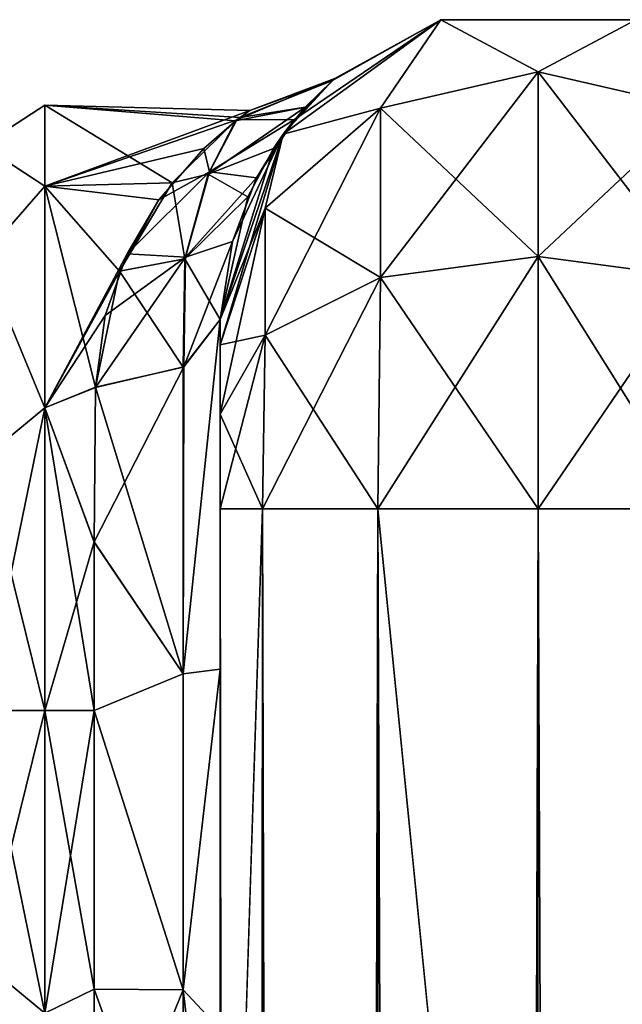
# Model space of a CAD drawing. Extents: x -23 to 700, y -1799 to -1.
# Tile 207 of 212: x 647 to 670, y -40 to -1. Entities that reach past the tile are written whole.
import ezdxf

# ---------------------------------------------------------------- set-up
doc = ezdxf.new("R2010")
doc.units = 0
doc.header["$LTSCALE"] = 67.568058
for name, color, linetype in [('834', 7, 'CONTINUOUS'), ('839', 7, 'CONTINUOUS'), ('840', 7, 'CONTINUOUS'), ('849', 7, 'CONTINUOUS'), ('850', 7, 'CONTINUOUS'), ('851', 7, 'CONTINUOUS'), ('852', 7, 'CONTINUOUS'), ('853', 7, 'CONTINUOUS'), ('854', 7, 'CONTINUOUS'), ('855', 7, 'CONTINUOUS'), ('860', 7, 'CONTINUOUS'), ('861', 7, 'CONTINUOUS'), ('862', 7, 'CONTINUOUS'), ('872', 7, 'CONTINUOUS'), ('873', 7, 'CONTINUOUS')]:
    doc.layers.add(name, color=color, linetype=linetype)

msp = doc.modelspace()

# ---------------------------------------------------------------- linework, layer by layer
at = {"layer": '834', "linetype": 'CONTINUOUS'}
for points in [[(654.45, -12.5, 33.5), (654.45, -12.5, 24.51), (654.45, -26.36, 28.954), (654.45, -12.5, 33.5)], [(654.45, -13.504, 37.24), (654.45, -12.5, 33.5), (654.45, -56.094, 33.615), (654.45, -13.504, 37.24)], [(654.45, -56.094, 33.615), (654.45, -12.5, 33.5), (654.45, -26.36, 28.954), (654.45, -56.094, 33.615)], [(654.45, -56.094, -33.615), (654.45, -52.012, -25.653), (654.45, -12.5, -33.5), (654.45, -56.094, -33.615)], [(654.45, -12.5, -33.5), (654.45, -52.012, -25.653), (654.45, -26.361, -28.954), (654.45, -12.5, -33.5)], [(654.45, -13.504, -37.24), (654.45, -56.094, -33.615), (654.45, -12.5, -33.5), (654.45, -13.504, -37.24)], [(654.45, -12.5, -24.51), (654.45, -12.5, -33.5), (654.45, -26.361, -28.954), (654.45, -12.5, -24.51)], [(654.45, -16.257, 39.994), (654.45, -13.504, 37.24), (654.45, -63.19, 39.074), (654.45, -16.257, 39.994)], [(654.45, -63.19, 39.074), (654.45, -13.504, 37.24), (654.45, -56.094, 33.615), (654.45, -63.19, 39.074)], [(654.45, -63.189, -39.074), (654.45, -56.094, -33.615), (654.45, -13.504, -37.24), (654.45, -63.189, -39.074)], [(654.45, -16.257, -39.994), (654.45, -63.189, -39.074), (654.45, -13.504, -37.24), (654.45, -16.257, -39.994)], [(654.45, -20, 41), (654.45, -16.257, 39.994), (654.45, -71.85, 41), (654.45, -20, 41)], [(654.45, -71.85, 41), (654.45, -16.257, 39.994), (654.45, -63.19, 39.074), (654.45, -71.85, 41)], [(654.45, -20, -41), (654.45, -63.189, -39.074), (654.45, -16.257, -39.994), (654.45, -20, -41)], [(654.45, -71.85, -41), (654.45, -63.189, -39.074), (654.45, -20, -41), (654.45, -71.85, -41)], [(654.45, -40.647, 26.097), (654.45, -56.094, 33.615), (654.45, -26.36, 28.954), (654.45, -40.647, 26.097)], [(654.45, -26.361, -28.954), (654.45, -52.012, -25.653), (654.45, -40.648, -26.097), (654.45, -26.361, -28.954)]]:
    msp.add_3dface(points, dxfattribs=at)
at = {"layer": '839', "linetype": 'CONTINUOUS'}
for points in [[(647.5, -4, 0), (647.5, -7.215, 12), (655.616, -4.212, 3.185), (647.5, -4, 0)], [(647.5, -7.215, -12), (647.5, -4, 0), (652.536, -7.079, -11.761), (647.5, -7.215, -12)], [(652.536, -7.079, -11.761), (647.5, -4, 0), (655.057, -4.623, -5.433), (652.536, -7.079, -11.761)], [(655.057, -4.623, -5.433), (647.5, -4, 0), (655.236, -4.489, -4.818), (655.057, -4.623, -5.433)], [(655.236, -4.489, -4.818), (647.5, -4, 0), (655.616, -4.212, 3.185), (655.236, -4.489, -4.818)], [(655.616, -4.212, 3.185), (647.5, -7.215, 12), (655.111, -4.584, 5.263), (655.616, -4.212, 3.185)], [(655.111, -4.584, 5.263), (647.5, -7.215, 12), (653.796, -5.715, 8.91), (655.111, -4.584, 5.263)], [(653.796, -5.715, 8.91), (647.5, -7.215, 12), (652.016, -7.76, 12.897), (653.796, -5.715, 8.91)], [(650.449, -10.586, -16.516), (647.5, -7.215, -12), (652.536, -7.079, -11.761), (650.449, -10.586, -16.516)], [(647.5, -7.215, 12), (647.5, -16, 20.785), (652.016, -7.76, 12.897), (647.5, -7.215, 12)], [(647.5, -16, -20.785), (647.5, -7.215, -12), (649.5, -15.178, -20.288), (647.5, -16, -20.785)], [(649.5, -15.178, -20.288), (647.5, -7.215, -12), (650.449, -10.586, -16.516), (649.5, -15.178, -20.288)], [(652.016, -7.76, 12.897), (647.5, -16, 20.785), (650.754, -9.893, 15.752), (652.016, -7.76, 12.897)], [(650.754, -9.893, 15.752), (647.5, -16, 20.785), (649.888, -12.338, 18.185), (650.754, -9.893, 15.752)], [(649.888, -12.338, 18.185), (647.5, -16, 20.785), (649.5, -15.19, 20.295), (649.888, -12.338, 18.185)], [(649.447, -21.322, -23.052), (647.5, -16, -20.785), (649.5, -15.178, -20.288), (649.447, -21.322, -23.052)], [(649.5, -15.19, 20.295), (647.5, -16, 20.785), (649.447, -21.315, 23.05), (649.5, -15.19, 20.295)], [(647.5, -16, 20.785), (647.5, -28, 24), (649.447, -21.315, 23.05), (647.5, -16, 20.785)], [(647.5, -28, -24), (647.5, -16, -20.785), (649.45, -28, -24), (647.5, -28, -24)], [(649.45, -28, -24), (647.5, -16, -20.785), (649.447, -21.322, -23.052), (649.45, -28, -24)], [(649.447, -21.315, 23.05), (647.5, -28, 24), (649.45, -28, 24), (649.447, -21.315, 23.05)]]:
    msp.add_3dface(points, dxfattribs=at)
at = {"layer": '840', "linetype": 'CONTINUOUS'}
for points in [[(649.45, -28, 24), (647.5, -28, 24), (647.5, -40, 20.785), (649.45, -28, 24)], [(647.5, -28, -24), (649.45, -28, -24), (649.45, -39.053, -21.303), (647.5, -28, -24)], [(647.5, -40, -20.785), (647.5, -28, -24), (649.45, -39.053, -21.303), (647.5, -40, -20.785)], [(649.45, -28, 24), (647.5, -40, 20.785), (649.45, -39.053, 21.303), (649.45, -28, 24)], [(649.5, -47.617, -13.826), (647.5, -40, -20.785), (649.45, -39.053, -21.303), (649.5, -47.617, -13.826)], [(649.45, -39.053, 21.303), (647.5, -40, 20.785), (649.5, -47.617, 13.826), (649.45, -39.053, 21.303)]]:
    msp.add_3dface(points, dxfattribs=at)
at = {"layer": '849', "linetype": 'CONTINUOUS'}
for points in [[(654.45, -20, 41), (654.45, -71.85, 41), (656.125, -1780, 47.25), (654.45, -20, 41)], [(654.45, -20, 41), (656.125, -1780, 47.25), (656.125, -20, 47.25), (654.45, -20, 41)], [(656.125, -1780, 47.25), (660.697, -1780, 51.823), (656.125, -20, 47.25), (656.125, -1780, 47.25)], [(660.697, -1780, 51.823), (660.697, -20, 51.823), (656.125, -20, 47.25), (660.697, -1780, 51.823)], [(660.697, -1780, 51.823), (667.05, -1780, 53.5), (660.697, -20, 51.823), (660.697, -1780, 51.823)], [(667.05, -1780, 53.5), (667, -1716.55, 53.5), (660.697, -20, 51.823), (667.05, -1780, 53.5)], [(667, -1716.55, 53.5), (667, -83.45, 53.5), (660.697, -20, 51.823), (667, -1716.55, 53.5)], [(667, -83.45, 53.5), (667.05, -20, 53.5), (660.697, -20, 51.823), (667, -83.45, 53.5)]]:
    msp.add_3dface(points, dxfattribs=at)
at = {"layer": '850', "linetype": 'CONTINUOUS'}
for points in [[(654.45, -1780, -41), (654.45, -1728.15, -41), (656.125, -20, -47.25), (654.45, -1780, -41)], [(656.125, -1780, -47.25), (654.45, -1780, -41), (656.125, -20, -47.25), (656.125, -1780, -47.25)], [(654.45, -1728.15, -41), (654.45, -71.85, -41), (656.125, -20, -47.25), (654.45, -1728.15, -41)], [(654.45, -71.85, -41), (654.45, -20, -41), (656.125, -20, -47.25), (654.45, -71.85, -41)], [(660.697, -1780, -51.823), (656.125, -1780, -47.25), (660.697, -20, -51.823), (660.697, -1780, -51.823)], [(656.125, -1780, -47.25), (656.125, -20, -47.25), (660.697, -20, -51.823), (656.125, -1780, -47.25)], [(667, -83.45, -53.5), (660.697, -1780, -51.823), (667.05, -20, -53.5), (667, -83.45, -53.5)], [(667.05, -20, -53.5), (660.697, -1780, -51.823), (660.697, -20, -51.823), (667.05, -20, -53.5)]]:
    msp.add_3dface(points, dxfattribs=at)
at = {"layer": '851', "linetype": 'CONTINUOUS'}
for points in [[(667.05, -1780, -53.5), (667, -1716.55, -53.5), (673.3, -20, -51.825), (667.05, -1780, -53.5)], [(667, -1716.55, -53.5), (667, -83.45, -53.5), (673.3, -20, -51.825), (667, -1716.55, -53.5)], [(673.3, -20, -51.825), (667, -83.45, -53.5), (667.05, -20, -53.5), (673.3, -20, -51.825)], [(673.3, -1780, -51.825), (667.05, -1780, -53.5), (673.3, -20, -51.825), (673.3, -1780, -51.825)]]:
    msp.add_3dface(points, dxfattribs=at)
at = {"layer": '852', "linetype": 'CONTINUOUS'}
for points in [[(656.937, -5.153, -33.5), (663.187, -0.612, -33.5), (660.8, -4.125, -42.654), (656.937, -5.153, -33.5)], [(660.8, -4.125, -42.654), (663.187, -0.612, -33.5), (667.05, -2.674, -43.491), (660.8, -4.125, -42.654)], [(663.187, -0.612, -33.5), (670.913, -0.612, -33.5), (667.05, -2.674, -43.491), (663.187, -0.612, -33.5)], [(667.05, -2.674, -43.491), (670.913, -0.612, -33.5), (673.3, -4.125, -42.654), (667.05, -2.674, -43.491)], [(660.8, -4.125, -42.654), (667.05, -2.674, -43.491), (660.8, -10.837, -49.37), (660.8, -4.125, -42.654)], [(667.05, -2.674, -43.491), (667.05, -10, -50.821), (660.8, -10.837, -49.37), (667.05, -2.674, -43.491)], [(667.05, -2.674, -43.491), (673.3, -4.125, -42.654), (667.05, -10, -50.821), (667.05, -2.674, -43.491)], [(656.225, -8.089, -40.369), (656.937, -5.153, -33.5), (660.8, -4.125, -42.654), (656.225, -8.089, -40.369)], [(656.225, -8.089, -40.369), (660.8, -4.125, -42.654), (656.225, -13.125, -45.408), (656.225, -8.089, -40.369)], [(660.8, -4.125, -42.654), (660.8, -10.837, -49.37), (656.225, -13.125, -45.408), (660.8, -4.125, -42.654)], [(673.3, -4.125, -42.654), (673.3, -10.837, -49.37), (667.05, -10, -50.821), (673.3, -4.125, -42.654)], [(654.45, -13.504, -37.24), (654.45, -12.5, -33.5), (656.937, -5.153, -33.5), (654.45, -13.504, -37.24)], [(654.45, -13.504, -37.24), (656.937, -5.153, -33.5), (656.225, -8.089, -40.369), (654.45, -13.504, -37.24)], [(654.45, -16.257, -39.994), (654.45, -13.504, -37.24), (656.225, -8.089, -40.369), (654.45, -16.257, -39.994)], [(654.45, -16.257, -39.994), (656.225, -8.089, -40.369), (656.225, -13.125, -45.408), (654.45, -16.257, -39.994)], [(667.05, -20, -53.5), (660.697, -20, -51.823), (667.05, -10, -50.821), (667.05, -20, -53.5)], [(667.05, -10, -50.821), (660.697, -20, -51.823), (660.8, -10.837, -49.37), (667.05, -10, -50.821)], [(673.3, -10.837, -49.37), (667.05, -20, -53.5), (667.05, -10, -50.821), (673.3, -10.837, -49.37)], [(660.697, -20, -51.823), (656.125, -20, -47.25), (660.8, -10.837, -49.37), (660.697, -20, -51.823)], [(660.8, -10.837, -49.37), (656.125, -20, -47.25), (656.225, -13.125, -45.408), (660.8, -10.837, -49.37)], [(673.3, -20, -51.825), (667.05, -20, -53.5), (673.3, -10.837, -49.37), (673.3, -20, -51.825)], [(654.45, -20, -41), (654.45, -16.257, -39.994), (656.225, -13.125, -45.408), (654.45, -20, -41)], [(656.125, -20, -47.25), (654.45, -20, -41), (656.225, -13.125, -45.408), (656.125, -20, -47.25)]]:
    msp.add_3dface(points, dxfattribs=at)
at = {"layer": '853', "linetype": 'CONTINUOUS'}
for points in [[(656.937, -5.153, 33.5), (663.187, -0.612, 33.5), (657.383, -4.575, 11.566), (656.937, -5.153, 33.5)], [(663.187, -0.612, 33.5), (663.187, -0.612, -33.5), (656.937, -5.153, -33.5), (663.187, -0.612, 33.5)], [(663.187, -0.612, 33.5), (656.937, -5.153, -33.5), (658.896, -3.026, -3.663), (663.187, -0.612, 33.5)], [(657.383, -4.575, 11.566), (663.187, -0.612, 33.5), (658.992, -2.944, 2.62), (657.383, -4.575, 11.566)], [(658.992, -2.944, 2.62), (663.187, -0.612, 33.5), (658.896, -3.026, -3.663), (658.992, -2.944, 2.62)], [(663.187, -0.612, 33.5), (670.913, -0.612, 33.5), (663.187, -0.612, -33.5), (663.187, -0.612, 33.5)], [(670.913, -0.612, 33.5), (670.913, -0.612, -33.5), (663.187, -0.612, -33.5), (670.913, -0.612, 33.5)], [(658.896, -3.026, -3.663), (656.937, -5.153, -33.5), (657.811, -4.08, -9.826), (658.896, -3.026, -3.663)], [(657.811, -4.08, -9.826), (656.937, -5.153, -33.5), (656.552, -5.714, -14.698), (657.811, -4.08, -9.826)], [(655.884, -6.881, 17.176), (656.937, -5.153, 33.5), (657.383, -4.575, 11.566), (655.884, -6.881, 17.176)], [(654.45, -12.5, 24.51), (654.45, -12.5, 33.5), (656.937, -5.153, 33.5), (654.45, -12.5, 24.51)], [(654.45, -12.5, 24.51), (656.937, -5.153, 33.5), (654.939, -9.405, 21.157), (654.45, -12.5, 24.51)], [(656.937, -5.153, -33.5), (654.45, -12.5, -33.5), (656.552, -5.714, -14.698), (656.937, -5.153, -33.5)], [(654.939, -9.405, 21.157), (656.937, -5.153, 33.5), (655.884, -6.881, 17.176), (654.939, -9.405, 21.157)], [(656.552, -5.714, -14.698), (654.45, -12.5, -33.5), (655.534, -7.638, -18.532), (656.552, -5.714, -14.698)], [(654.45, -12.5, -33.5), (654.45, -12.5, -24.51), (655.534, -7.638, -18.532), (654.45, -12.5, -33.5)]]:
    msp.add_3dface(points, dxfattribs=at)
at = {"layer": '854', "linetype": 'CONTINUOUS'}
for points in [[(663.187, -0.612, 33.5), (656.937, -5.153, 33.5), (660.8, -4.125, 42.654), (663.187, -0.612, 33.5)], [(667.05, -2.674, 43.491), (663.187, -0.612, 33.5), (660.8, -4.125, 42.654), (667.05, -2.674, 43.491)], [(670.913, -0.612, 33.5), (663.187, -0.612, 33.5), (667.05, -2.674, 43.491), (670.913, -0.612, 33.5)], [(673.3, -4.125, 42.654), (670.913, -0.612, 33.5), (667.05, -2.674, 43.491), (673.3, -4.125, 42.654)], [(667.05, -10, 50.821), (667.05, -2.674, 43.491), (660.8, -4.125, 42.654), (667.05, -10, 50.821)], [(667.05, -10, 50.821), (673.3, -10.837, 49.37), (667.05, -2.674, 43.491), (667.05, -10, 50.821)], [(673.3, -10.837, 49.37), (673.3, -4.125, 42.654), (667.05, -2.674, 43.491), (673.3, -10.837, 49.37)], [(660.8, -10.837, 49.37), (660.8, -4.125, 42.654), (656.225, -8.089, 40.369), (660.8, -10.837, 49.37)], [(660.8, -4.125, 42.654), (656.937, -5.153, 33.5), (656.225, -8.089, 40.369), (660.8, -4.125, 42.654)], [(660.8, -10.837, 49.37), (667.05, -10, 50.821), (660.8, -4.125, 42.654), (660.8, -10.837, 49.37)], [(656.937, -5.153, 33.5), (654.45, -12.5, 33.5), (656.225, -8.089, 40.369), (656.937, -5.153, 33.5)], [(654.45, -12.5, 33.5), (654.45, -13.504, 37.24), (656.225, -8.089, 40.369), (654.45, -12.5, 33.5)], [(654.45, -13.504, 37.24), (656.225, -13.125, 45.408), (656.225, -8.089, 40.369), (654.45, -13.504, 37.24)], [(656.225, -13.125, 45.408), (660.8, -10.837, 49.37), (656.225, -8.089, 40.369), (656.225, -13.125, 45.408)], [(660.8, -10.837, 49.37), (667.05, -20, 53.5), (667.05, -10, 50.821), (660.8, -10.837, 49.37)], [(667.05, -20, 53.5), (673.3, -20, 51.825), (667.05, -10, 50.821), (667.05, -20, 53.5)], [(667.05, -10, 50.821), (673.3, -20, 51.825), (673.3, -10.837, 49.37), (667.05, -10, 50.821)], [(656.225, -13.125, 45.408), (660.697, -20, 51.823), (660.8, -10.837, 49.37), (656.225, -13.125, 45.408)], [(660.697, -20, 51.823), (667.05, -20, 53.5), (660.8, -10.837, 49.37), (660.697, -20, 51.823)], [(654.45, -13.504, 37.24), (654.45, -16.257, 39.994), (656.225, -13.125, 45.408), (654.45, -13.504, 37.24)], [(654.45, -16.257, 39.994), (656.125, -20, 47.25), (656.225, -13.125, 45.408), (654.45, -16.257, 39.994)], [(656.125, -20, 47.25), (660.697, -20, 51.823), (656.225, -13.125, 45.408), (656.125, -20, 47.25)], [(654.45, -16.257, 39.994), (654.45, -20, 41), (656.125, -20, 47.25), (654.45, -16.257, 39.994)]]:
    msp.add_3dface(points, dxfattribs=at)
at = {"layer": '855', "linetype": 'CONTINUOUS'}
for points in [[(667, -83.45, 53.5), (673.3, -1780, 51.825), (667.05, -20, 53.5), (667, -83.45, 53.5)], [(667.05, -20, 53.5), (673.3, -1780, 51.825), (673.3, -20, 51.825), (667.05, -20, 53.5)]]:
    msp.add_3dface(points, dxfattribs=at)
at = {"layer": '860', "linetype": 'CONTINUOUS'}
for points in [[(654.45, -12.5, -24.51), (654.45, -26.361, -28.954), (652.984, -26.55, -25.421), (654.45, -12.5, -24.51)], [(652.984, -14.391, -21.521), (654.45, -12.5, -24.51), (652.984, -26.55, -25.421), (652.984, -14.391, -21.521)], [(649.5, -15.178, -20.288), (652.984, -14.391, -21.521), (652.984, -26.55, -25.421), (649.5, -15.178, -20.288)], [(649.447, -21.322, -23.052), (649.5, -15.178, -20.288), (652.984, -26.55, -25.421), (649.447, -21.322, -23.052)], [(649.45, -28, -24), (649.447, -21.322, -23.052), (652.984, -26.55, -25.421), (649.45, -28, -24)], [(654.45, -26.361, -28.954), (654.45, -40.648, -26.097), (652.984, -39.074, -22.929), (654.45, -26.361, -28.954)], [(652.984, -26.55, -25.421), (654.45, -26.361, -28.954), (652.984, -39.074, -22.929), (652.984, -26.55, -25.421)], [(649.45, -28, -24), (652.984, -26.55, -25.421), (652.984, -39.074, -22.929), (649.45, -28, -24)], [(649.45, -39.053, -21.303), (649.45, -28, -24), (652.984, -39.074, -22.929), (649.45, -39.053, -21.303)], [(649.5, -47.617, -13.826), (649.45, -39.053, -21.303), (652.984, -48.813, -14.669), (649.5, -47.617, -13.826)], [(652.984, -48.813, -14.669), (649.45, -39.053, -21.303), (652.984, -39.074, -22.929), (652.984, -48.813, -14.669)], [(654.45, -40.648, -26.097), (654.45, -51.703, -16.708), (652.984, -39.074, -22.929), (654.45, -40.648, -26.097)], [(654.45, -51.703, -16.708), (652.984, -48.813, -14.669), (652.984, -39.074, -22.929), (654.45, -51.703, -16.708)]]:
    msp.add_3dface(points, dxfattribs=at)
at = {"layer": '861', "linetype": 'CONTINUOUS'}
for points in [[(655.616, -4.212, 3.185), (655.111, -4.584, 5.263), (658.992, -2.944, 2.62), (655.616, -4.212, 3.185)], [(655.111, -4.584, 5.263), (657.383, -4.575, 11.566), (658.992, -2.944, 2.62), (655.111, -4.584, 5.263)], [(655.236, -4.489, -4.818), (655.616, -4.212, 3.185), (658.896, -3.026, -3.663), (655.236, -4.489, -4.818)], [(655.236, -4.489, -4.818), (658.896, -3.026, -3.663), (657.811, -4.08, -9.826), (655.236, -4.489, -4.818)], [(655.616, -4.212, 3.185), (658.992, -2.944, 2.62), (658.896, -3.026, -3.663), (655.616, -4.212, 3.185)], [(655.057, -4.623, -5.433), (657.811, -4.08, -9.826), (653.975, -6.736, -11.43), (655.057, -4.623, -5.433)], [(657.811, -4.08, -9.826), (656.552, -5.714, -14.698), (653.975, -6.736, -11.43), (657.811, -4.08, -9.826)], [(655.057, -4.623, -5.433), (655.236, -4.489, -4.818), (657.811, -4.08, -9.826), (655.057, -4.623, -5.433)], [(652.536, -7.079, -11.761), (655.057, -4.623, -5.433), (653.975, -6.736, -11.43), (652.536, -7.079, -11.761)], [(655.111, -4.584, 5.263), (653.796, -5.715, 8.91), (654.024, -6.645, 11.243), (655.111, -4.584, 5.263)], [(657.383, -4.575, 11.566), (655.111, -4.584, 5.263), (654.024, -6.645, 11.243), (657.383, -4.575, 11.566)], [(655.884, -6.881, 17.176), (657.383, -4.575, 11.566), (654.024, -6.645, 11.243), (655.884, -6.881, 17.176)], [(653.796, -5.715, 8.91), (652.016, -7.76, 12.897), (654.024, -6.645, 11.243), (653.796, -5.715, 8.91)], [(656.552, -5.714, -14.698), (655.534, -7.638, -18.532), (653.975, -6.736, -11.43), (656.552, -5.714, -14.698)], [(652.016, -7.76, 12.897), (650.754, -9.893, 15.752), (654.024, -6.645, 11.243), (652.016, -7.76, 12.897)], [(650.754, -9.893, 15.752), (653.071, -10.029, 16.909), (654.024, -6.645, 11.243), (650.754, -9.893, 15.752)], [(652.536, -7.079, -11.761), (653.975, -6.736, -11.43), (653.04, -10.098, -16.98), (652.536, -7.079, -11.761)], [(653.975, -6.736, -11.43), (655.534, -7.638, -18.532), (653.04, -10.098, -16.98), (653.975, -6.736, -11.43)], [(653.071, -10.029, 16.909), (655.884, -6.881, 17.176), (654.024, -6.645, 11.243), (653.071, -10.029, 16.909)], [(654.939, -9.405, 21.157), (655.884, -6.881, 17.176), (653.071, -10.029, 16.909), (654.939, -9.405, 21.157)], [(650.449, -10.586, -16.516), (652.536, -7.079, -11.761), (653.04, -10.098, -16.98), (650.449, -10.586, -16.516)], [(655.534, -7.638, -18.532), (654.45, -12.5, -24.51), (653.04, -10.098, -16.98), (655.534, -7.638, -18.532)], [(654.45, -12.5, 24.51), (654.939, -9.405, 21.157), (653.01, -14.376, 21.543), (654.45, -12.5, 24.51)], [(653.01, -14.376, 21.543), (654.939, -9.405, 21.157), (653.071, -10.029, 16.909), (653.01, -14.376, 21.543)], [(649.888, -12.338, 18.185), (649.5, -15.19, 20.295), (653.071, -10.029, 16.909), (649.888, -12.338, 18.185)], [(649.5, -15.19, 20.295), (653.01, -14.376, 21.543), (653.071, -10.029, 16.909), (649.5, -15.19, 20.295)], [(650.754, -9.893, 15.752), (649.888, -12.338, 18.185), (653.071, -10.029, 16.909), (650.754, -9.893, 15.752)], [(650.449, -10.586, -16.516), (653.04, -10.098, -16.98), (652.984, -14.391, -21.521), (650.449, -10.586, -16.516)], [(653.04, -10.098, -16.98), (654.45, -12.5, -24.51), (652.984, -14.391, -21.521), (653.04, -10.098, -16.98)], [(649.5, -15.178, -20.288), (650.449, -10.586, -16.516), (652.984, -14.391, -21.521), (649.5, -15.178, -20.288)]]:
    msp.add_3dface(points, dxfattribs=at)
at = {"layer": '862', "linetype": 'CONTINUOUS'}
for points in [[(654.45, -26.36, 28.954), (654.45, -12.5, 24.51), (652.984, -26.55, 25.421), (654.45, -26.36, 28.954)], [(652.984, -26.55, 25.421), (654.45, -12.5, 24.51), (653.01, -14.376, 21.543), (652.984, -26.55, 25.421)], [(649.5, -15.19, 20.295), (649.447, -21.315, 23.05), (653.01, -14.376, 21.543), (649.5, -15.19, 20.295)], [(649.447, -21.315, 23.05), (652.984, -26.55, 25.421), (653.01, -14.376, 21.543), (649.447, -21.315, 23.05)], [(649.447, -21.315, 23.05), (649.45, -28, 24), (652.984, -26.55, 25.421), (649.447, -21.315, 23.05)], [(654.45, -40.647, 26.097), (654.45, -26.36, 28.954), (652.984, -39.074, 22.929), (654.45, -40.647, 26.097)], [(652.984, -39.074, 22.929), (654.45, -26.36, 28.954), (652.984, -26.55, 25.421), (652.984, -39.074, 22.929)], [(649.45, -28, 24), (652.984, -39.074, 22.929), (652.984, -26.55, 25.421), (649.45, -28, 24)], [(649.45, -28, 24), (649.45, -39.053, 21.303), (652.984, -39.074, 22.929), (649.45, -28, 24)], [(649.45, -39.053, 21.303), (649.5, -47.617, 13.826), (652.984, -39.074, 22.929), (649.45, -39.053, 21.303)], [(649.5, -47.617, 13.826), (653.013, -48.836, 14.686), (652.984, -39.074, 22.929), (649.5, -47.617, 13.826)], [(653.013, -48.836, 14.686), (654.45, -40.647, 26.097), (652.984, -39.074, 22.929), (653.013, -48.836, 14.686)]]:
    msp.add_3dface(points, dxfattribs=at)
at = {"layer": '872', "linetype": 'CONTINUOUS'}
for points in [[(647.5, -7.215, 12), (647.5, -4, 0), (645.025, -5.601, 5.112), (647.5, -7.215, 12)], [(647.5, -4, 0), (647.5, -7.215, -12), (645.025, -5.601, -5.112), (647.5, -4, 0)], [(647.5, -4, 0), (645.025, -5.601, -5.112), (645.025, -5.601, 5.112), (647.5, -4, 0)], [(647.5, -7.215, 12), (645.025, -5.601, 5.112), (645.025, -10.038, 14.325), (647.5, -7.215, 12)], [(647.5, -7.215, -12), (645.025, -10.038, -14.325), (645.025, -5.601, -5.112), (647.5, -7.215, -12)], [(647.5, -16, 20.785), (647.5, -7.215, 12), (645.025, -10.038, 14.325), (647.5, -16, 20.785)], [(647.5, -7.215, -12), (647.5, -16, -20.785), (645.025, -10.038, -14.325), (647.5, -7.215, -12)], [(647.5, -16, 20.785), (645.025, -10.038, 14.325), (645.025, -18.032, 20.7), (647.5, -16, 20.785)], [(647.5, -16, -20.785), (645.025, -18.032, -20.7), (645.025, -10.038, -14.325), (647.5, -16, -20.785)], [(647.5, -28, 24), (647.5, -16, 20.785), (645.025, -28, 22.975), (647.5, -28, 24)], [(645.025, -28, 22.975), (647.5, -16, 20.785), (645.025, -18.032, 20.7), (645.025, -28, 22.975)], [(647.5, -16, -20.785), (647.5, -28, -24), (645.025, -18.032, -20.7), (647.5, -16, -20.785)], [(647.5, -28, -24), (645.025, -28, -22.975), (645.025, -18.032, -20.7), (647.5, -28, -24)]]:
    msp.add_3dface(points, dxfattribs=at)
at = {"layer": '873', "linetype": 'CONTINUOUS'}
for points in [[(647.5, -40, 20.785), (647.5, -28, 24), (645.025, -37.968, 20.7), (647.5, -40, 20.785)], [(647.5, -28, 24), (645.025, -28, 22.975), (645.025, -37.968, 20.7), (647.5, -28, 24)], [(647.5, -28, -24), (647.5, -40, -20.785), (645.025, -28, -22.975), (647.5, -28, -24)], [(647.5, -40, -20.785), (645.025, -37.968, -20.7), (645.025, -28, -22.975), (647.5, -40, -20.785)], [(647.5, -40, -20.785), (645.025, -45.962, -14.325), (645.025, -37.968, -20.7), (647.5, -40, -20.785)], [(647.5, -40, 20.785), (645.025, -37.968, 20.7), (645.025, -45.962, 14.325), (647.5, -40, 20.785)]]:
    msp.add_3dface(points, dxfattribs=at)

doc.saveas('drawing.dxf')
